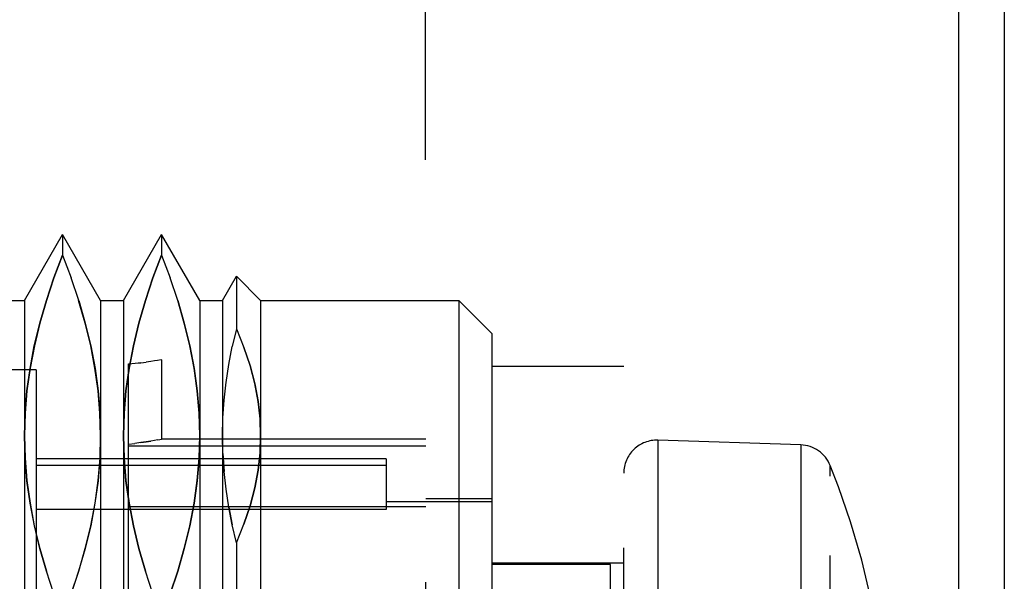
# Model space of a CAD drawing. Header units: inches. Extents: x 0 to 54.6, y 0 to 35.4.
# Tile 15 of 19: x 27.275 to 27.862, y 16.358 to 16.693. Entities that reach past the tile are written whole.
import ezdxf

# ---------------------------------------------------------------- set-up
doc = ezdxf.new("R2010")
doc.units = ezdxf.units.IN
doc.header["$LTSCALE"] = 3.005357
doc.header["$MEASUREMENT"] = 0
doc.linetypes.add('HIDDEN', pattern=[0.2, 0.1, -0.1])
doc.layers.get('0').update_dxf_attribs({"linetype": 'CONTINUOUS'})
doc.layers.add('DEFAULT_2', color=8, linetype='HIDDEN')
doc.layers.add('DOOR_ASSEMBLY', color=7, linetype='CONTINUOUS')

msp = doc.modelspace()

# ---------------------------------------------------------------- linework, layer by layer
at = {"color": 3, "linetype": 'Continuous'}
msp.add_line((27.86226, 23.56337), (27.86226, 15.34299), dxfattribs=at)
at = {"layer": 'DEFAULT_2', "color": 8, "linetype": 'HIDDEN'}
msp.add_line((27.5171, 15.40759), (27.5171, 23.55276), dxfattribs=at)
at = {"layer": 'DOOR_ASSEMBLY', "color": 3, "linetype": 'Continuous'}
msp.add_line((27.83517, 15.12222), (27.83517, 23.88222), dxfattribs=at)
at = {"layer": 'DOOR_ASSEMBLY', "color": 8, "linetype": 'HIDDEN'}
for p, q in [((27.27803, 16.52582), (27.30076, 16.56519)), ((27.32349, 16.52582), (27.30076, 16.56519)), ((27.30076, 16.56519), (27.30076, 16.55292)), ((27.33708, 16.52582), (27.35981, 16.56519)), ((27.38254, 16.52582), (27.35981, 16.56519)), ((27.35981, 16.56519), (27.35981, 16.55292)), ((27.30076, 16.55292), (27.30588, 16.53934)), ((27.35981, 16.55292), (27.36493, 16.53934)), ((27.31039, 16.52578), (27.30587, 16.53935)), ((27.36944, 16.52578), (27.36493, 16.53935)), ((27.39614, 16.52582), (27.40446, 16.54023)), ((27.41887, 16.52582), (27.40446, 16.54023)), ((27.40446, 16.54023), (27.40446, 16.50893)), ((27.26443, 16.52582), (27.27803, 16.52582)), ((27.27803, 16.52582), (27.27803, 15.97463)), ((27.32349, 16.52582), (27.33708, 16.52582)), ((27.32349, 16.52582), (27.32349, 15.97463)), ((27.33708, 16.52582), (27.33708, 15.97463)), ((27.38254, 16.52582), (27.39614, 16.52582)), ((27.38254, 16.52582), (27.38254, 15.97463)), ((27.39614, 16.52582), (27.39614, 15.97463)), ((27.41887, 16.52582), (27.53698, 16.52582)), ((27.41887, 16.52582), (27.41887, 15.97463)), ((27.55666, 16.50613), (27.53698, 16.52582)), ((27.53698, 16.52582), (27.53698, 15.97463)), ((27.40446, 16.50893), (27.40195, 16.49827)), ((27.55666, 16.50613), (27.55666, 15.99432)), ((27.39988, 16.48762), (27.40195, 16.49831)), ((26.91887, 16.49038), (27.35954, 16.49038)), ((27.35565, 16.48974), (27.35336, 16.48941)), ((27.35745, 16.49001), (27.35563, 16.48973)), ((27.35955, 16.49034), (27.35744, 16.49001)), ((27.3598, 16.49038), (27.35954, 16.49034)), ((27.35981, 16.49034), (27.35981, 16.44308)), ((27.28501, 16.48448), (27.24564, 16.48448)), ((27.28501, 16.48448), (27.28501, 16.01597)), ((27.34013, 16.28432), (27.34013, 16.48795)), ((27.34749, 16.48867), (27.34399, 16.4883)), ((27.34749, 16.48867), (27.35066, 16.48905)), ((27.35338, 16.48941), (27.35063, 16.48905)), ((27.39826, 16.47697), (27.39989, 16.48766)), ((27.6354, 16.48645), (27.55666, 16.48645)), ((27.6354, 16.07766), (27.6354, 16.48645)), ((27.39708, 16.46632), (27.39826, 16.477)), ((27.51729, 16.44314), (27.35954, 16.44314)), ((27.51729, 16.05731), (27.51729, 16.44314)), ((27.34013, 16.4401), (27.34396, 16.44055)), ((27.34013, 16.43908), (27.51729, 16.43908)), ((27.34747, 16.441), (27.34394, 16.44055)), ((27.7409, 16.43962), (27.65574, 16.44246)), ((27.65574, 16.44246), (27.65574, 16.05799)), ((27.7409, 16.43962), (27.7409, 16.06083)), ((27.49367, 16.43133), (27.28501, 16.43133)), ((27.39637, 16.43449), (27.39708, 16.42386)), ((27.49367, 16.43133), (27.49367, 16.40117)), ((27.49367, 16.42742), (27.28501, 16.42742)), ((27.7585, 16.42101), (27.7585, 16.42731)), ((27.7585, 16.07314), (27.7585, 16.42731)), ((27.39989, 16.40253), (27.39826, 16.41323)), ((27.51729, 16.40771), (27.55666, 16.40771)), ((27.51729, 16.4027), (27.34013, 16.4027)), ((27.39989, 16.40253), (27.40195, 16.39189)), ((27.55666, 16.40574), (27.49367, 16.40574)), ((27.49367, 16.40117), (27.28501, 16.40117)), ((27.40446, 16.38126), (27.40446, 16.11919)), ((27.55666, 16.36932), (27.6354, 16.36932)), ((27.62753, 16.36833), (27.55666, 16.36833)), ((27.62753, 16.13211), (27.62753, 16.36833)), ((27.29564, 16.35084), (27.29112, 16.36441)), ((27.3547, 16.35084), (27.35018, 16.36441))]:
    msp.add_line(p, q, dxfattribs=at)
for points in [[(27.27803, 16.4451), (27.27841, 16.45847), (27.27952, 16.47187), (27.28138, 16.48528), (27.28394, 16.49873), (27.28721, 16.51224), (27.29112, 16.52578), (27.29563, 16.53934), (27.30076, 16.55292)], [(27.30076, 16.55292), (27.29564, 16.53935), (27.29114, 16.52581), (27.28723, 16.5123), (27.28397, 16.49881), (27.2814, 16.48536), (27.27954, 16.47193), (27.27842, 16.45851), (27.27803, 16.4451)], [(27.33708, 16.4451), (27.33746, 16.45847), (27.33858, 16.47187), (27.34043, 16.48528), (27.343, 16.49873), (27.34626, 16.51224), (27.35018, 16.52578), (27.35469, 16.53934), (27.35981, 16.55292)], [(27.35981, 16.55292), (27.3547, 16.53935), (27.35019, 16.52581), (27.34628, 16.5123), (27.34302, 16.49881), (27.34045, 16.48536), (27.33859, 16.47193), (27.33747, 16.45851), (27.33708, 16.4451)], [(27.32349, 16.4451), (27.3231, 16.45851), (27.32198, 16.47193), (27.32012, 16.48536), (27.31755, 16.49881), (27.31428, 16.5123), (27.31038, 16.52581)], [(27.31039, 16.52578), (27.31431, 16.51224), (27.31757, 16.49874), (27.32014, 16.48528), (27.32199, 16.47187), (27.32311, 16.45847), (27.32349, 16.4451)], [(27.38254, 16.4451), (27.38215, 16.45851), (27.38103, 16.47193), (27.37917, 16.48536), (27.3766, 16.49881), (27.37334, 16.5123), (27.36943, 16.52581)], [(27.36944, 16.52578), (27.37336, 16.51224), (27.37662, 16.49874), (27.37919, 16.48528), (27.38105, 16.47187), (27.38216, 16.45847), (27.38254, 16.4451)], [(27.40446, 16.50893), (27.40895, 16.49783), (27.4126, 16.4869), (27.41539, 16.47613), (27.41735, 16.46555), (27.41851, 16.45521), (27.41887, 16.4451)], [(27.41887, 16.4451), (27.41851, 16.45524), (27.41735, 16.46559), (27.41538, 16.47618), (27.41258, 16.48695), (27.40894, 16.49787)], [(27.34013, 16.48795), (27.34402, 16.48831), (27.34752, 16.48868)], [(27.39614, 16.4451), (27.39637, 16.45571), (27.39708, 16.46634)], [(27.29114, 16.36438), (27.28723, 16.3779), (27.28397, 16.39138), (27.2814, 16.40483), (27.27954, 16.41826), (27.27842, 16.43168), (27.27803, 16.4451)], [(27.27803, 16.4451), (27.27841, 16.43173), (27.27952, 16.41833), (27.28138, 16.40491), (27.28394, 16.39146), (27.28721, 16.37795), (27.29112, 16.36441)], [(27.32349, 16.4451), (27.3231, 16.43168), (27.32198, 16.41826), (27.32012, 16.40483), (27.31755, 16.39139), (27.31428, 16.3779), (27.31038, 16.36438), (27.30587, 16.35084), (27.30076, 16.33728)], [(27.30076, 16.33728), (27.30588, 16.35086), (27.31039, 16.36441), (27.31431, 16.37795), (27.31757, 16.39146), (27.32014, 16.40491), (27.32199, 16.41833), (27.32311, 16.43172), (27.32349, 16.4451)], [(27.35019, 16.36438), (27.34628, 16.3779), (27.34302, 16.39138), (27.34045, 16.40483), (27.33859, 16.41826), (27.33747, 16.43168), (27.33708, 16.4451)], [(27.33708, 16.4451), (27.33746, 16.43173), (27.33858, 16.41833), (27.34043, 16.40491), (27.343, 16.39146), (27.34626, 16.37795), (27.35018, 16.36441)], [(27.35742, 16.44266), (27.35874, 16.44292), (27.35954, 16.44308), (27.35981, 16.44313)], [(27.38254, 16.4451), (27.38215, 16.43168), (27.38103, 16.41826), (27.37917, 16.40483), (27.3766, 16.39139), (27.37334, 16.3779), (27.36943, 16.36438), (27.36493, 16.35084), (27.35981, 16.33728)], [(27.35981, 16.33728), (27.36493, 16.35086), (27.36944, 16.36441), (27.37336, 16.37795), (27.37662, 16.39146), (27.37919, 16.40491), (27.38105, 16.41833), (27.38216, 16.43172), (27.38254, 16.4451)], [(27.39826, 16.41319), (27.39708, 16.42387), (27.39638, 16.43449), (27.39614, 16.4451)], [(27.40446, 16.38126), (27.40895, 16.39236), (27.4126, 16.40329), (27.41539, 16.41407), (27.41735, 16.42465), (27.41851, 16.43498), (27.41887, 16.4451)], [(27.41887, 16.4451), (27.41851, 16.43496), (27.41735, 16.4246), (27.41538, 16.41401), (27.41258, 16.40324), (27.40894, 16.39233)], [(27.35742, 16.44266), (27.35561, 16.44232), (27.35332, 16.44192), (27.35059, 16.44147), (27.34745, 16.441)], [(27.34747, 16.441), (27.3506, 16.44147), (27.35333, 16.44192)], [(27.78517, 16.33534), (27.78285, 16.34715), (27.77723, 16.37093), (27.77062, 16.39368), (27.76343, 16.41456), (27.7585, 16.42731)], [(27.40446, 16.38126), (27.40195, 16.39192), (27.39988, 16.40257)]]:
    msp.add_lwpolyline(points, dxfattribs=at)
for centre, start, end in [((27.65509, 16.42279), 88.09085, 180), ((27.74024, 16.41995), 21.9758, 88.09085)]:
    msp.add_arc(centre, 0.01969, start, end, dxfattribs=at)

doc.saveas('drawing.dxf')
